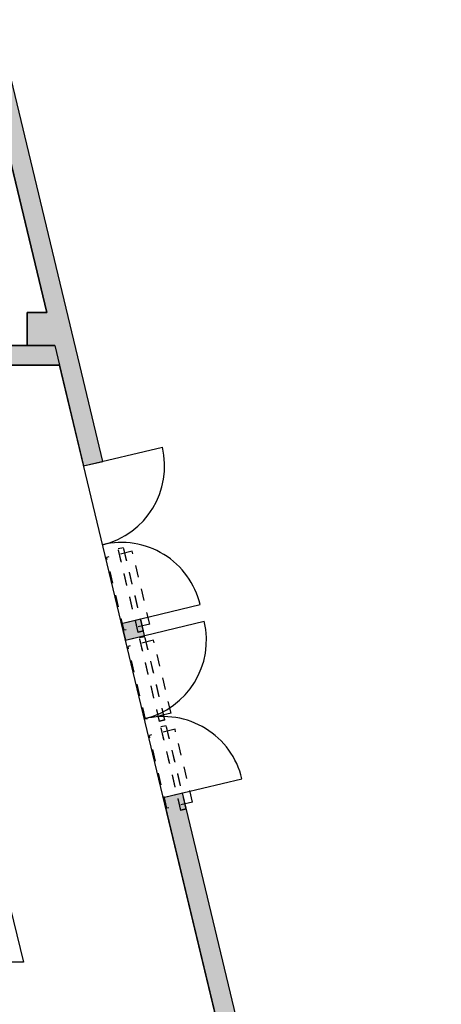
# Model space of a CAD drawing. Extents: x -24342 to 73038, y -9656 to 30949.
# Tile 81 of 170: x 8557 to 8940, y -2000 to -1103. Entities that reach past the tile are written whole.
import ezdxf

# ---------------------------------------------------------------- set-up
doc = ezdxf.new("R2010")
doc.units = 0
doc.linetypes.add('21.0032_xref_rdc_02_pro$0$Tirets A', pattern=[220, 110, -110])
doc.linetypes.add('ACAD_ISO12W100', pattern=[21, 12, -3, 0, -3, 0, -3])
for name, color, linetype in [('0_XREF', 250, 'Continuous'), ('21.0032_xref_rdc_02_pro$0$02-06 Poutre.Construction', 251, 'Continuous'), ('21.0032_xref_rdc_02_pro$0$A-AREA-____-OTLN.Modèle IFC', 251, 'Continuous'), ('21.0032_xref_rdc_02_pro$0$A-WALL-____-OTLN.Modèle IFC', 251, 'Continuous'), ('21.0032_xref_rdc_02_pro$0$Portes ARCHICAD', 251, 'Continuous')]:
    doc.layers.add(name, color=color, linetype=linetype)

# ---------------------------------------------------------------- blocks, each defined once
blk = doc.blocks.new('21.0032_xref_rdc_02_pro$0$Mur_69_1', base_point=(80394.6, 9301.8))
at = {"layer": '21.0032_xref_rdc_02_pro$0$A-WALL-____-OTLN.Modèle IFC', "linetype": 'Continuous'}
for points in [[(86070.7, -13999.9), (80517.1, 9176.9), (80342, 9135), (85885.6, -13999.9)], [(85885.6, -13999.9), (85928.7, -14179.9), (86113.8, -14179.9)], [(86070.7, -13999.9), (85885.6, -13999.9), (86113.8, -14179.9)]]:
    blk.add_hatch(color=256, dxfattribs=at).paths.add_polyline_path(points)
at = {"layer": '21.0032_xref_rdc_02_pro$0$A-WALL-____-OTLN.Modèle IFC', "linetype": 'Continuous', "flags": 128}
for points in [[(86113.8, -14179.9), (80517.1, 9176.9)], [(82779, -1035.2), (85813.7, -13700)]]:
    blk.add_lwpolyline(points, dxfattribs=at)
blk = doc.blocks.new('21.0032_xref_rdc_02_pro$0$Mur_84_1', base_point=(83390, -14089.9))
at = {"layer": '21.0032_xref_rdc_02_pro$0$A-WALL-____-OTLN.Modèle IFC', "linetype": 'Continuous'}
blk.add_hatch(color=256, dxfattribs=at).paths.add_polyline_path([(85885.6, -13999.9), (83390, -13999.9), (83390, -14179.9), (85928.7, -14179.9)])
at = {"layer": '21.0032_xref_rdc_02_pro$0$A-WALL-____-OTLN.Modèle IFC', "linetype": 'Continuous', "flags": 128}
for points in [[(85885.6, -13999.9), (83390, -13999.9)], [(83390, -14179.9), (83390, -13999.9)], [(83390, -14179.9), (85928.7, -14179.9)]]:
    blk.add_lwpolyline(points, dxfattribs=at)
blk = doc.blocks.new('21.0032_xref_rdc_02_pro$0$Mur_85_1', base_point=(85633.7, -13850))
at = {"layer": '21.0032_xref_rdc_02_pro$0$A-WALL-____-OTLN.Modèle IFC', "linetype": 'Continuous'}
blk.add_hatch(color=256, dxfattribs=at).paths.add_polyline_path([(85633.7, -14000), (85885.6, -14000), (85813.7, -13700), (85633.7, -13700)])
at = {"layer": '21.0032_xref_rdc_02_pro$0$A-WALL-____-OTLN.Modèle IFC', "linetype": 'Continuous', "flags": 128}
for points in [[(85813.7, -13700), (85633.7, -13700)], [(85633.7, -13700), (85633.7, -14000)], [(85633.7, -14000), (85885.6, -14000)]]:
    blk.add_lwpolyline(points, dxfattribs=at)
blk = doc.blocks.new('21.0032_xref_rdc_02_pro$0$Porte (Mur) 74[72]_1')
at = {"layer": '21.0032_xref_rdc_02_pro$0$Portes ARCHICAD', "linetype": 'Continuous'}
for p, q in [((86148.5, -15097.2), (86865.7, -14925.3)), ((86492.2, -16531.6), (87209.4, -16359.7))]:
    blk.add_line(p, q, dxfattribs=at)
for centre, start, end in [((86148.5, -15097.2), 283.47508, 13.47508), ((86492.2, -16531.6), 13.47508, 103.47508)]:
    blk.add_arc(centre, 737.5, start, end, dxfattribs=at)
blk = doc.blocks.new('21.0032_xref_rdc_02_pro$0$Porte (Mur) 75[73]_1')
at = {"layer": '21.0032_xref_rdc_02_pro$0$Portes ARCHICAD', "linetype": 'Continuous'}
for p, q in [((86528.3, -16682.3), (87245.5, -16510.4)), ((86872, -18116.7), (87589.2, -17944.8))]:
    blk.add_line(p, q, dxfattribs=at)
for centre, start, end in [((86528.3, -16682.3), 283.47508, 13.47508), ((86872, -18116.7), 13.47508, 103.47508)]:
    blk.add_arc(centre, 737.5, start, end, dxfattribs=at)
blk = doc.blocks.new('21.0032_xref_rdc_02_pro$0$Mur_186_1', base_point=(85999.7, -14089.9))
at = {"layer": '21.0032_xref_rdc_02_pro$0$A-WALL-____-OTLN.Modèle IFC', "linetype": 'Continuous'}
for points in [[(86113.8, -14179.9), (85928.7, -14179.9), (86148.5, -15097.2), (86323.6, -15055.2)], [(86667.3, -16489.6), (86492.2, -16531.6), (86528.3, -16682.3), (86703.4, -16640.4)], [(87047.1, -18074.8), (86872, -18116.7), (89227.4, -27946.1), (89402.4, -27904.1)]]:
    blk.add_hatch(color=256, dxfattribs=at).paths.add_polyline_path(points)
for p, q in [((86148.5, -15097.2), (86323.6, -15055.2)), ((86492.2, -16531.6), (86667.3, -16489.6)), ((86528.3, -16682.3), (86703.4, -16640.4)), ((86872, -18116.7), (87047.1, -18074.8))]:
    blk.add_line(p, q, dxfattribs=at)
at = {"layer": '21.0032_xref_rdc_02_pro$0$A-WALL-____-OTLN.Modèle IFC', "linetype": 'Continuous', "flags": 128}
for points in [[(85928.7, -14179.9), (86148.5, -15097.2)], [(86323.6, -15055.2), (86113.8, -14179.9)], [(86703.4, -16640.4), (86667.3, -16489.6)], [(86492.2, -16531.6), (86528.3, -16682.3)], [(89402.4, -27904.1), (87047.1, -18074.8)], [(86872, -18116.7), (87610.9, -21200)]]:
    blk.add_lwpolyline(points, dxfattribs=at)
at = {"layer": '21.0032_xref_rdc_02_pro$0$Portes ARCHICAD', "linetype": 'Continuous'}
for name in ['21.0032_xref_rdc_02_pro$0$Porte (Mur) 74[72]_1', '21.0032_xref_rdc_02_pro$0$Porte (Mur) 75[73]_1']:
    blk.add_blockref(name, (0, 0), dxfattribs=at)
blk = doc.blocks.new('21.0032_xref_rdc_02_pro$0$Mur 14[595]_1', base_point=(83390, -14089.9))
at = {"layer": '21.0032_xref_rdc_02_pro$0$A-WALL-____-OTLN.Modèle IFC', "linetype": 'Continuous'}
for p, q in [((83390, -13999.9), (84240.3, -13999.9)), ((83390, -14179.9), (83390, -13999.9)), ((84240.3, -13999.9), (85885.6, -13999.9)), ((85885.6, -13999.9), (85928.7, -14179.9)), ((84283.5, -14179.9), (83390, -14179.9)), ((85928.7, -14179.9), (84283.5, -14179.9))]:
    blk.add_line(p, q, dxfattribs=at)
blk = doc.blocks.new('21.0032_xref_rdc_02_pro$0$Poutre_120_1', base_point=(86693.4, -16598.8))
at = {"layer": '21.0032_xref_rdc_02_pro$0$02-06 Poutre.Construction', "linetype": '21.0032_xref_rdc_02_pro$0$Tirets A'}
for p, q in [((86511.9, -15841.2), (86463.3, -15852.8)), ((86644.8, -16610.5), (86463.3, -15852.8)), ((86693.4, -16598.8), (86511.9, -15841.2)), ((86693.4, -16598.8), (86644.8, -16610.5))]:
    blk.add_line(p, q, dxfattribs=at)
blk = doc.blocks.new('21.0032_xref_rdc_02_pro$0$Poutre_121_1', base_point=(86634, -16565.5))
at = {"layer": '21.0032_xref_rdc_02_pro$0$02-06 Poutre.Construction', "linetype": '21.0032_xref_rdc_02_pro$0$Tirets A'}
for p, q in [((86591.6, -15873.5), (86358.2, -15929.4)), ((86517.3, -16593.4), (86358.2, -15929.4)), ((86750.7, -16537.5), (86591.6, -15873.5)), ((86750.7, -16537.5), (86517.3, -16593.4))]:
    blk.add_line(p, q, dxfattribs=at)
blk = doc.blocks.new('21.0032_xref_rdc_02_pro$0$Poutre_122_1', base_point=(86634, -16565.5))
at = {"layer": '21.0032_xref_rdc_02_pro$0$02-06 Poutre.Construction', "linetype": '21.0032_xref_rdc_02_pro$0$Tirets A'}
for p, q in [((86591.6, -15873.5), (86358.2, -15929.4)), ((86517.3, -16593.4), (86358.2, -15929.4)), ((86750.7, -16537.5), (86591.6, -15873.5)), ((86750.7, -16537.5), (86517.3, -16593.4))]:
    blk.add_line(p, q, dxfattribs=at)
blk = doc.blocks.new('21.0032_xref_rdc_02_pro$0$Poutre_123_1', base_point=(86694.3, -16602.4))
at = {"layer": '21.0032_xref_rdc_02_pro$0$02-06 Poutre.Construction', "linetype": '21.0032_xref_rdc_02_pro$0$Tirets A'}
for p, q in [((86511.9, -15841.2), (86463.3, -15852.8)), ((86645.7, -16614.1), (86463.3, -15852.8)), ((86694.3, -16602.4), (86511.9, -15841.2)), ((86694.3, -16602.4), (86645.7, -16614.1))]:
    blk.add_line(p, q, dxfattribs=at)
blk = doc.blocks.new('21.0032_xref_rdc_02_pro$0$Poutre_124_1', base_point=(86693.4, -16598.8))
at = {"layer": '21.0032_xref_rdc_02_pro$0$02-06 Poutre.Construction', "linetype": '21.0032_xref_rdc_02_pro$0$Tirets A'}
for p, q in [((86511.9, -15841.2), (86463.3, -15852.8)), ((86644.8, -16610.5), (86463.3, -15852.8)), ((86693.4, -16598.8), (86511.9, -15841.2)), ((86693.4, -16598.8), (86644.8, -16610.5))]:
    blk.add_line(p, q, dxfattribs=at)
blk = doc.blocks.new('21.0032_xref_rdc_02_pro$0$Poutre_134_1', base_point=(86634, -16565.5))
at = {"layer": '21.0032_xref_rdc_02_pro$0$02-06 Poutre.Construction', "linetype": '21.0032_xref_rdc_02_pro$0$Tirets A'}
for p, q in [((86591.6, -15873.5), (86358.2, -15929.4)), ((86517.3, -16593.4), (86358.2, -15929.4)), ((86750.7, -16537.5), (86591.6, -15873.5)), ((86750.7, -16537.5), (86517.3, -16593.4))]:
    blk.add_line(p, q, dxfattribs=at)
blk = doc.blocks.new('21.0032_xref_rdc_02_pro$0$Poutre_135_1', base_point=(86634, -16565.5))
at = {"layer": '21.0032_xref_rdc_02_pro$0$02-06 Poutre.Construction', "linetype": '21.0032_xref_rdc_02_pro$0$Tirets A'}
for p, q in [((86591.6, -15873.5), (86358.2, -15929.4)), ((86517.3, -16593.4), (86358.2, -15929.4)), ((86750.7, -16537.5), (86591.6, -15873.5)), ((86750.7, -16537.5), (86517.3, -16593.4))]:
    blk.add_line(p, q, dxfattribs=at)
blk = doc.blocks.new('21.0032_xref_rdc_02_pro$0$Poutre_136_1', base_point=(86887.6, -17409.2))
at = {"layer": '21.0032_xref_rdc_02_pro$0$02-06 Poutre.Construction', "linetype": '21.0032_xref_rdc_02_pro$0$Tirets A'}
for p, q in [((86706.1, -16651.6), (86657.4, -16663.2)), ((86839, -17420.9), (86657.4, -16663.2)), ((86887.6, -17409.2), (86706.1, -16651.6)), ((86887.6, -17409.2), (86839, -17420.9))]:
    blk.add_line(p, q, dxfattribs=at)
blk = doc.blocks.new('21.0032_xref_rdc_02_pro$0$Poutre_137_1', base_point=(86828.2, -17375.8))
at = {"layer": '21.0032_xref_rdc_02_pro$0$02-06 Poutre.Construction', "linetype": '21.0032_xref_rdc_02_pro$0$Tirets A'}
for p, q in [((86785.8, -16683.9), (86552.4, -16739.8)), ((86711.5, -17403.8), (86552.4, -16739.8)), ((86944.9, -17347.9), (86785.8, -16683.9)), ((86944.9, -17347.9), (86711.5, -17403.8))]:
    blk.add_line(p, q, dxfattribs=at)
blk = doc.blocks.new('21.0032_xref_rdc_02_pro$0$Poutre_138_1', base_point=(86828.2, -17375.8))
at = {"layer": '21.0032_xref_rdc_02_pro$0$02-06 Poutre.Construction', "linetype": '21.0032_xref_rdc_02_pro$0$Tirets A'}
for p, q in [((86785.8, -16683.9), (86552.4, -16739.8)), ((86711.5, -17403.8), (86552.4, -16739.8)), ((86944.9, -17347.9), (86785.8, -16683.9)), ((86944.9, -17347.9), (86711.5, -17403.8))]:
    blk.add_line(p, q, dxfattribs=at)
blk = doc.blocks.new('21.0032_xref_rdc_02_pro$0$Poutre_139_1', base_point=(86888.5, -17412.8))
at = {"layer": '21.0032_xref_rdc_02_pro$0$02-06 Poutre.Construction', "linetype": '21.0032_xref_rdc_02_pro$0$Tirets A'}
for p, q in [((86706.1, -16651.6), (86657.4, -16663.2)), ((86839.9, -17424.5), (86657.4, -16663.2)), ((86888.5, -17412.8), (86706.1, -16651.6)), ((86888.5, -17412.8), (86839.9, -17424.5))]:
    blk.add_line(p, q, dxfattribs=at)
blk = doc.blocks.new('21.0032_xref_rdc_02_pro$0$Poutre_140_1', base_point=(86887.6, -17409.2))
at = {"layer": '21.0032_xref_rdc_02_pro$0$02-06 Poutre.Construction', "linetype": '21.0032_xref_rdc_02_pro$0$Tirets A'}
for p, q in [((86706.1, -16651.6), (86657.4, -16663.2)), ((86839, -17420.9), (86657.4, -16663.2)), ((86887.6, -17409.2), (86706.1, -16651.6)), ((86887.6, -17409.2), (86839, -17420.9))]:
    blk.add_line(p, q, dxfattribs=at)
blk = doc.blocks.new('21.0032_xref_rdc_02_pro$0$Poutre_141_1', base_point=(86828.2, -17375.8))
at = {"layer": '21.0032_xref_rdc_02_pro$0$02-06 Poutre.Construction', "linetype": '21.0032_xref_rdc_02_pro$0$Tirets A'}
for p, q in [((86785.8, -16683.9), (86552.4, -16739.8)), ((86711.5, -17403.8), (86552.4, -16739.8)), ((86944.9, -17347.9), (86785.8, -16683.9)), ((86944.9, -17347.9), (86711.5, -17403.8))]:
    blk.add_line(p, q, dxfattribs=at)
blk = doc.blocks.new('21.0032_xref_rdc_02_pro$0$Poutre_142_1', base_point=(86828.2, -17375.8))
at = {"layer": '21.0032_xref_rdc_02_pro$0$02-06 Poutre.Construction', "linetype": '21.0032_xref_rdc_02_pro$0$Tirets A'}
for p, q in [((86785.8, -16683.9), (86552.4, -16739.8)), ((86711.5, -17403.8), (86552.4, -16739.8)), ((86944.9, -17347.9), (86785.8, -16683.9)), ((86944.9, -17347.9), (86711.5, -17403.8))]:
    blk.add_line(p, q, dxfattribs=at)
blk = doc.blocks.new('21.0032_xref_rdc_02_pro$0$Poutre_143_1', base_point=(87081.8, -18219.6))
at = {"layer": '21.0032_xref_rdc_02_pro$0$02-06 Poutre.Construction', "linetype": '21.0032_xref_rdc_02_pro$0$Tirets A'}
for p, q in [((86900.3, -17462), (86851.6, -17473.6)), ((87033.2, -18231.3), (86851.6, -17473.6)), ((87081.8, -18219.6), (86900.3, -17462)), ((87081.8, -18219.6), (87033.2, -18231.3))]:
    blk.add_line(p, q, dxfattribs=at)
blk = doc.blocks.new('21.0032_xref_rdc_02_pro$0$Poutre_144_1', base_point=(87022.4, -18186.2))
at = {"layer": '21.0032_xref_rdc_02_pro$0$02-06 Poutre.Construction', "linetype": '21.0032_xref_rdc_02_pro$0$Tirets A'}
for p, q in [((86980, -17494.3), (86746.6, -17550.2)), ((86905.7, -18214.2), (86746.6, -17550.2)), ((87139.1, -18158.3), (86980, -17494.3)), ((87139.1, -18158.3), (86905.7, -18214.2))]:
    blk.add_line(p, q, dxfattribs=at)
blk = doc.blocks.new('21.0032_xref_rdc_02_pro$0$Poutre_145_1', base_point=(87022.4, -18186.2))
at = {"layer": '21.0032_xref_rdc_02_pro$0$02-06 Poutre.Construction', "linetype": '21.0032_xref_rdc_02_pro$0$Tirets A'}
for p, q in [((86980, -17494.3), (86746.6, -17550.2)), ((86905.7, -18214.2), (86746.6, -17550.2)), ((87139.1, -18158.3), (86980, -17494.3)), ((87139.1, -18158.3), (86905.7, -18214.2))]:
    blk.add_line(p, q, dxfattribs=at)
blk = doc.blocks.new('21.0032_xref_rdc_02_pro$0$Poutre_146_1', base_point=(87082.7, -18223.2))
at = {"layer": '21.0032_xref_rdc_02_pro$0$02-06 Poutre.Construction', "linetype": '21.0032_xref_rdc_02_pro$0$Tirets A'}
for p, q in [((86900.3, -17462), (86851.6, -17473.6)), ((87034, -18234.9), (86851.6, -17473.6)), ((87082.7, -18223.2), (86900.3, -17462)), ((87082.7, -18223.2), (87034, -18234.9))]:
    blk.add_line(p, q, dxfattribs=at)
blk = doc.blocks.new('21.0032_xref_rdc_02_pro$0$Poutre_147_1', base_point=(87081.8, -18219.6))
at = {"layer": '21.0032_xref_rdc_02_pro$0$02-06 Poutre.Construction', "linetype": '21.0032_xref_rdc_02_pro$0$Tirets A'}
for p, q in [((86900.3, -17462), (86851.6, -17473.6)), ((87033.2, -18231.3), (86851.6, -17473.6)), ((87081.8, -18219.6), (86900.3, -17462)), ((87081.8, -18219.6), (87033.2, -18231.3))]:
    blk.add_line(p, q, dxfattribs=at)
blk = doc.blocks.new('21.0032_xref_rdc_02_pro$0$Poutre_148_1', base_point=(87022.4, -18186.2))
at = {"layer": '21.0032_xref_rdc_02_pro$0$02-06 Poutre.Construction', "linetype": '21.0032_xref_rdc_02_pro$0$Tirets A'}
for p, q in [((86980, -17494.3), (86746.6, -17550.2)), ((86905.7, -18214.2), (86746.6, -17550.2)), ((87139.1, -18158.3), (86980, -17494.3)), ((87139.1, -18158.3), (86905.7, -18214.2))]:
    blk.add_line(p, q, dxfattribs=at)
blk = doc.blocks.new('21.0032_xref_rdc_02_pro$0$Poutre_149_1', base_point=(87022.4, -18186.2))
at = {"layer": '21.0032_xref_rdc_02_pro$0$02-06 Poutre.Construction', "linetype": '21.0032_xref_rdc_02_pro$0$Tirets A'}
for p, q in [((86980, -17494.3), (86746.6, -17550.2)), ((86905.7, -18214.2), (86746.6, -17550.2)), ((87139.1, -18158.3), (86980, -17494.3)), ((87139.1, -18158.3), (86905.7, -18214.2))]:
    blk.add_line(p, q, dxfattribs=at)
blk = doc.blocks.new('21.0032_xref_rdc_02_pro')
at = {"layer": '21.0032_xref_rdc_02_pro$0$A-AREA-____-OTLN.Modèle IFC', "linetype": 'Continuous', "flags": 128}
blk.add_lwpolyline([(7704, -953.14), (7704, -1382), (7739, -1382), (7739, -1400), (8259.01, -1400), (8259.01, -1381.99), (8339, -1381.99), (8339, -1399.99), (8563.37, -1399.99), (8563.37, -1370), (8581.37, -1370), (8382.01, -538), (7704, -538), (7704, -924.86)], close=True, dxfattribs=at)
blk.add_lwpolyline([(4390, -2120), (8761.09, -2120), (8592.87, -1417.99), (8427.48, -1417.99), (8560.05, -1961.45), (6560.07, -1961.45), (6560.07, -1366.33, -0.157957), (6506.5, -1249)], format="xyb", dxfattribs=at)
at = {"layer": '21.0032_xref_rdc_02_pro$0$02-06 Poutre.Construction', "xscale": 0.1, "yscale": 0.1, "zscale": 0.1}
for name, p in [('21.0032_xref_rdc_02_pro$0$Poutre_120_1', (8669.34, -1659.88)), ('21.0032_xref_rdc_02_pro$0$Poutre_123_1', (8669.43, -1660.24)), ('21.0032_xref_rdc_02_pro$0$Poutre_124_1', (8669.34, -1659.88)), ('21.0032_xref_rdc_02_pro$0$Poutre_121_1', (8663.4, -1656.55)), ('21.0032_xref_rdc_02_pro$0$Poutre_122_1', (8663.4, -1656.55)), ('21.0032_xref_rdc_02_pro$0$Poutre_134_1', (8663.4, -1656.55)), ('21.0032_xref_rdc_02_pro$0$Poutre_135_1', (8663.4, -1656.55)), ('21.0032_xref_rdc_02_pro$0$Poutre_136_1', (8688.76, -1740.92)), ('21.0032_xref_rdc_02_pro$0$Poutre_139_1', (8688.85, -1741.28)), ('21.0032_xref_rdc_02_pro$0$Poutre_140_1', (8688.76, -1740.92)), ('21.0032_xref_rdc_02_pro$0$Poutre_137_1', (8682.82, -1737.58)), ('21.0032_xref_rdc_02_pro$0$Poutre_138_1', (8682.82, -1737.58)), ('21.0032_xref_rdc_02_pro$0$Poutre_141_1', (8682.82, -1737.58)), ('21.0032_xref_rdc_02_pro$0$Poutre_142_1', (8682.82, -1737.58)), ('21.0032_xref_rdc_02_pro$0$Poutre_143_1', (8708.18, -1821.96)), ('21.0032_xref_rdc_02_pro$0$Poutre_146_1', (8708.27, -1822.32)), ('21.0032_xref_rdc_02_pro$0$Poutre_147_1', (8708.18, -1821.96)), ('21.0032_xref_rdc_02_pro$0$Poutre_144_1', (8702.24, -1818.62)), ('21.0032_xref_rdc_02_pro$0$Poutre_145_1', (8702.24, -1818.62)), ('21.0032_xref_rdc_02_pro$0$Poutre_148_1', (8702.24, -1818.62)), ('21.0032_xref_rdc_02_pro$0$Poutre_149_1', (8702.24, -1818.62))]:
    blk.add_blockref(name, p, dxfattribs=at)
at = {"layer": '21.0032_xref_rdc_02_pro$0$A-WALL-____-OTLN.Modèle IFC', "xscale": 0.1, "yscale": 0.1, "zscale": 0.1}
for name, p in [('21.0032_xref_rdc_02_pro$0$Mur_69_1', (8039.46, 930.18)), ('21.0032_xref_rdc_02_pro$0$Mur_85_1', (8563.37, -1385)), ('21.0032_xref_rdc_02_pro$0$Mur_84_1', (8339, -1408.99)), ('21.0032_xref_rdc_02_pro$0$Mur_186_1', (8599.97, -1408.99))]:
    blk.add_blockref(name, p, dxfattribs=at)
at = {"layer": '21.0032_xref_rdc_02_pro$0$A-WALL-____-OTLN.Modèle IFC', "linetype": 'Continuous', "xscale": 0.1, "yscale": 0.1, "zscale": 0.1}
blk.add_blockref('21.0032_xref_rdc_02_pro$0$Mur 14[595]_1', (8339, -1408.99), dxfattribs=at)

msp = doc.modelspace()

# ---------------------------------------------------------------- block references
at = {"layer": '0_XREF', "linetype": 'ACAD_ISO12W100'}
msp.add_blockref('21.0032_xref_rdc_02_pro', (0, 0), dxfattribs=at)

doc.saveas('drawing.dxf')
